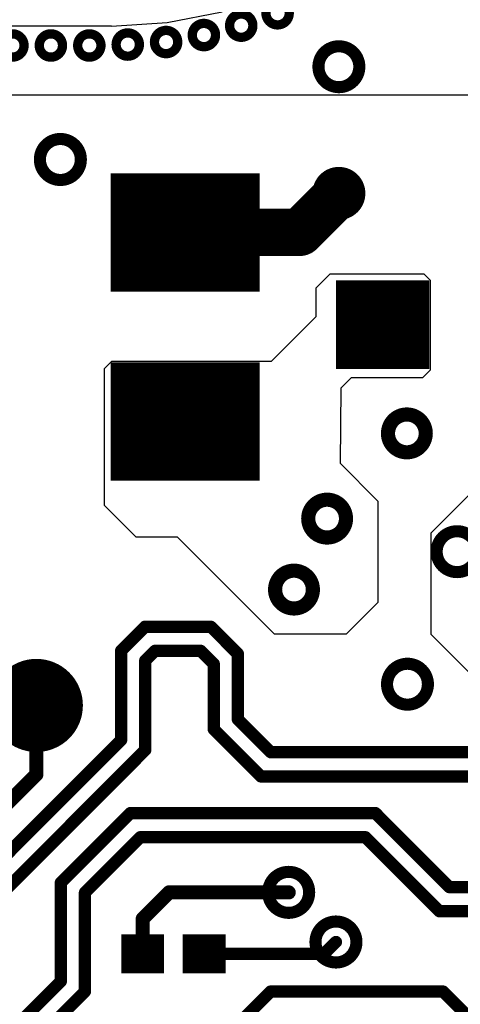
# Model space of a CAD drawing. Extents: x 32 to 97, y 17 to 119.
# Tile 16 of 24: x 82 to 87, y 80 to 91. Entities that reach past the tile are written whole.
import ezdxf

# ---------------------------------------------------------------- set-up
doc = ezdxf.new("R2010")
doc.units = 0
doc.layers.add('TOPLAYER', color=1, linetype='CONTINUOUS')

msp = doc.modelspace()

# ---------------------------------------------------------------- linework, layer by layer
at = {"layer": 'TOPLAYER'}
for p, q in [((83.804, 91), (84.393, 91.117)), ((75.729, 90.964), (82.757, 90.964)), ((82.757, 90.964), (82.757, 90.964)), ((82.757, 90.964), (83.204, 90.964)), ((83.204, 90.961), (83.804, 91)), ((83.204, 90.964), (83.204, 90.961)), ((87.49, 90.221), (81.661, 90.221)), ((85.403, 88.151), (85.555, 88.303)), ((85.555, 88.303), (86.561, 88.303)), ((86.561, 88.303), (86.63, 88.234)), ((86.63, 88.234), (86.63, 87.269)), ((85.403, 87.843), (85.403, 88.151)), ((84.925, 87.365), (85.403, 87.843)), ((83.129, 87.285), (83.209, 87.365)), ((83.209, 87.365), (84.925, 87.365)), ((83.129, 85.816), (83.129, 87.285)), ((86.63, 87.269), (86.548, 87.186)), ((85.78, 87.186), (85.669, 87.075)), ((86.548, 87.186), (85.78, 87.186)), ((85.669, 87.075), (85.661, 86.268)), ((85.661, 86.268), (86.068, 85.861)), ((86.639, 85.522), (87.224, 86.106)), ((86.068, 85.861), (86.068, 84.775)), ((83.469, 85.476), (83.129, 85.816)), ((83.914, 85.476), (83.469, 85.476)), ((84.721, 84.669), (83.914, 85.476)), ((86.639, 84.43), (86.639, 85.522)), ((86.068, 84.775), (85.725, 84.432)), ((84.958, 84.432), (84.721, 84.669)), ((85.725, 84.432), (84.958, 84.432)), ((87.097, 83.972), (86.639, 84.43))]:
    msp.add_line(p, q, dxfattribs=at)
for points, const_width in [([(84.865, 91.1, 1), (85.115, 91.1, 1)], 0.0999), ([(84.474, 90.967, 1), (84.724, 90.967, 1)], 0.0999), ([(84.073, 90.866, 1), (84.323, 90.866, 1)], 0.0999), ([(82.016, 90.754, 1), (82.266, 90.754, 1)], 0.0999), ([(82.429, 90.754, 1), (82.679, 90.754, 1)], 0.0999), ([(82.842, 90.754, 1), (83.092, 90.754, 1)], 0.0999), ([(83.255, 90.764, 1), (83.505, 90.764, 1)], 0.0999), ([(83.667, 90.791, 1), (83.917, 90.791, 1)], 0.0999), ([(85.429, 90.526, 1), (85.868, 90.526, 1)], 0.13), ([(82.436, 89.53, 1), (82.876, 89.53, 1)], 0.13), ([(85.429, 89.166, 1), (85.868, 89.166, 1)], 0.13), ([(83.68, 88.748, 1), (84.315, 88.748, 1)], 0.635), ([(85.522, 89.166, 1), (85.776, 89.166, 1)], 0.254), ([(83.871, 88.748, 1), (84.125, 88.748, 1)], 0.254), ([(85.104, 88.748, 1), (85.358, 88.748, 1)], 0.254), ([(85.104, 88.748, 1), (85.358, 88.748, 1)], 0.254), ([(85.881, 87.757, 1), (86.356, 87.757, 1)], 0.475), ([(83.68, 86.716, 1), (84.315, 86.716, 1)], 0.635), ([(86.176, 86.589, 1), (86.582, 86.589, 1)], 0.152), ([(85.319, 85.674, 1), (85.725, 85.674, 1)], 0.152), ([(86.699, 85.319, 1), (87.138, 85.319, 1)], 0.13), ([(84.963, 84.912, 1), (85.369, 84.912, 1)], 0.152), ([(83.532, 84.513, 1), (83.598, 84.513, 1)], 0.066), ([(83.532, 84.513, 1), (83.598, 84.513, 1)], 0.066), ([(84.239, 84.513, 1), (84.305, 84.513, 1)], 0.066), ([(84.239, 84.513, 1), (84.305, 84.513, 1)], 0.066), ([(83.276, 84.257, 1), (83.342, 84.257, 1)], 0.066), ([(83.276, 84.257, 1), (83.342, 84.257, 1)], 0.066), ([(83.64, 84.254, 1), (83.706, 84.254, 1)], 0.066), ([(83.64, 84.254, 1), (83.706, 84.254, 1)], 0.066), ([(84.132, 84.254, 1), (84.198, 84.254, 1)], 0.066), ([(84.132, 84.254, 1), (84.198, 84.254, 1)], 0.066), ([(84.53, 84.222, 1), (84.596, 84.222, 1)], 0.066), ([(84.53, 84.222, 1), (84.596, 84.222, 1)], 0.066), ([(82.148, 83.668, 1), (82.648, 83.668, 1)], 0.5), ([(83.535, 84.15, 1), (83.601, 84.15, 1)], 0.066), ([(83.535, 84.15, 1), (83.601, 84.15, 1)], 0.066), ([(84.271, 84.115, 1), (84.337, 84.115, 1)], 0.066), ([(84.271, 84.115, 1), (84.337, 84.115, 1)], 0.066), ([(86.166, 83.896, 1), (86.605, 83.896, 1)], 0.13), ([(82.359, 83.668, 1), (82.436, 83.668, 1)], 0.0762), ([(84.53, 83.519, 1), (84.596, 83.519, 1)], 0.066), ([(84.53, 83.519, 1), (84.596, 83.519, 1)], 0.066), ([(84.271, 83.412, 1), (84.337, 83.412, 1)], 0.066), ([(84.271, 83.412, 1), (84.337, 83.412, 1)], 0.066), ([(83.276, 83.296, 1), (83.342, 83.296, 1)], 0.066), ([(83.276, 83.296, 1), (83.342, 83.296, 1)], 0.066), ([(83.535, 83.189, 1), (83.601, 83.189, 1)], 0.066), ([(83.535, 83.189, 1), (83.601, 83.189, 1)], 0.066), ([(84.885, 83.165, 1), (84.951, 83.165, 1)], 0.066), ([(84.885, 83.165, 1), (84.951, 83.165, 1)], 0.066), ([(82.359, 82.927, 1), (82.436, 82.927, 1)], 0.0762), ([(82.359, 82.927, 1), (82.436, 82.927, 1)], 0.0762), ([(84.777, 82.906, 1), (84.843, 82.906, 1)], 0.066), ([(84.777, 82.906, 1), (84.843, 82.906, 1)], 0.066), ([(83.375, 82.512, 1), (83.441, 82.512, 1)], 0.066), ([(83.375, 82.512, 1), (83.441, 82.512, 1)], 0.066), ([(86.008, 82.512, 1), (86.074, 82.512, 1)], 0.066), ([(86.008, 82.512, 1), (86.074, 82.512, 1)], 0.066), ([(83.482, 82.253, 1), (83.548, 82.253, 1)], 0.066), ([(83.482, 82.253, 1), (83.548, 82.253, 1)], 0.066), ([(85.901, 82.253, 1), (85.967, 82.253, 1)], 0.066), ([(85.901, 82.253, 1), (85.967, 82.253, 1)], 0.066), ([(84.889, 81.661, 1), (85.329, 81.661, 1)], 0.13), ([(82.628, 81.765, 1), (82.694, 81.765, 1)], 0.066), ([(82.628, 81.765, 1), (82.694, 81.765, 1)], 0.066), ([(82.887, 81.658, 1), (82.953, 81.658, 1)], 0.066), ([(82.887, 81.658, 1), (82.953, 81.658, 1)], 0.066), ([(83.787, 81.661, 1), (83.863, 81.661, 1)], 0.076), ([(83.787, 81.661, 1), (83.863, 81.661, 1)], 0.076), ([(83.833, 81.661, 1), (83.909, 81.661, 1)], 0.076), ([(83.833, 81.661, 1), (83.909, 81.661, 1)], 0.0762), ([(85.071, 81.661, 1), (85.147, 81.661, 1)], 0.0762), ([(86.803, 81.717, 1), (86.869, 81.717, 1)], 0.066), ([(86.803, 81.717, 1), (86.869, 81.717, 1)], 0.066), ([(86.696, 81.458, 1), (86.762, 81.458, 1)], 0.066), ([(86.696, 81.458, 1), (86.762, 81.458, 1)], 0.066), ([(83.503, 81.377, 1), (83.579, 81.377, 1)], 0.076), ([(83.503, 81.377, 1), (83.579, 81.377, 1)], 0.076), ([(85.397, 81.128, 1), (85.837, 81.128, 1)], 0.13), ([(83.436, 81.001, 1), (83.646, 81.001, 1)], 0.21), ([(84.096, 81.001, 1), (84.306, 81.001, 1)], 0.21), ([(85.584, 81.128, 1), (85.65, 81.128, 1)], 0.066), ([(83.503, 81.001, 1), (83.579, 81.001, 1)], 0.076), ([(84.168, 81.001, 1), (84.234, 81.001, 1)], 0.066), ([(85.457, 81.001, 1), (85.523, 81.001, 1)], 0.066), ([(85.457, 81.001, 1), (85.523, 81.001, 1)], 0.066), ([(82.628, 80.705, 1), (82.694, 80.705, 1)], 0.066), ([(82.628, 80.705, 1), (82.694, 80.705, 1)], 0.066), ([(82.887, 80.597, 1), (82.953, 80.597, 1)], 0.066), ([(82.887, 80.597, 1), (82.953, 80.597, 1)], 0.066), ([(84.882, 80.596, 1), (84.948, 80.596, 1)], 0.066), ([(84.882, 80.596, 1), (84.948, 80.596, 1)], 0.066), ([(86.735, 80.596, 1), (86.801, 80.596, 1)], 0.066), ([(86.735, 80.596, 1), (86.801, 80.596, 1)], 0.066)]:
    msp.add_lwpolyline(points, format="xyb", close=True, dxfattribs=dict(at, const_width=const_width))
for points, const_width in [([(83.598, 89.383), (83.598, 88.113)], 0.8), ([(84.398, 89.383), (84.398, 88.113)], 0.8), ([(84.798, 89.065), (83.198, 89.065)], 0.635), ([(85.231, 88.748), (85.649, 89.166)], 0.508), ([(83.998, 88.748), (85.231, 88.748)], 0.508), ([(84.798, 88.43), (83.198, 88.43)], 0.635), ([(85.869, 88.232), (85.869, 87.282)], 0.5), ([(86.369, 88.232), (86.369, 87.282)], 0.5), ([(86.619, 87.995), (85.619, 87.995)], 0.475), ([(83.598, 87.351), (83.598, 86.081)], 0.8), ([(84.398, 87.351), (84.398, 86.081)], 0.8), ([(86.619, 87.519), (85.619, 87.519)], 0.475), ([(84.798, 87.033), (83.198, 87.033)], 0.635), ([(84.798, 86.398), (83.198, 86.398)], 0.635), ([(83.309, 84.257), (83.565, 84.513)], 0.132), ([(83.565, 84.513), (84.272, 84.513)], 0.132), ([(84.272, 84.513), (84.563, 84.222)], 0.132), ([(83.309, 83.296), (83.309, 84.257)], 0.132), ([(83.568, 84.15), (83.673, 84.254)], 0.132), ([(83.673, 84.254), (84.165, 84.254)], 0.132), ([(84.165, 84.254), (84.304, 84.115)], 0.132), ([(84.563, 83.519), (84.563, 84.222)], 0.132), ([(83.568, 83.189), (83.568, 84.15)], 0.132), ([(84.304, 83.412), (84.304, 84.115)], 0.132), ([(82.398, 82.927), (82.398, 83.668)], 0.152), ([(84.563, 83.519), (84.918, 83.165)], 0.132), ([(84.304, 83.412), (84.81, 82.906)], 0.132), ([(79.058, 79.045), (83.309, 83.296)], 0.132), ([(79.165, 78.786), (83.568, 83.189)], 0.132), ([(84.918, 83.165), (88.194, 83.165)], 0.132), ([(81.864, 82.393), (82.398, 82.927)], 0.152), ([(84.81, 82.906), (88.714, 82.906)], 0.132), ([(82.661, 81.765), (83.408, 82.512)], 0.132), ([(83.408, 82.512), (86.041, 82.512)], 0.132), ([(86.041, 82.512), (86.836, 81.717)], 0.132), ([(82.92, 81.658), (83.515, 82.253)], 0.132), ([(83.515, 82.253), (85.934, 82.253)], 0.132), ([(85.934, 82.253), (86.729, 81.458)], 0.132), ([(82.661, 80.705), (82.661, 81.765)], 0.132), ([(82.92, 80.597), (82.92, 81.658)], 0.132), ([(83.541, 81.377), (83.825, 81.661)], 0.152), ([(83.825, 81.661), (83.871, 81.661)], 0.152), ([(83.871, 81.661), (85.109, 81.661)], 0.152), ([(86.836, 81.717), (87.707, 81.717)], 0.132), ([(86.729, 81.458), (88.433, 81.458)], 0.132), ([(83.541, 81.001), (83.541, 81.377)], 0.152), ([(83.426, 80.791), (83.426, 81.211)], 0.23), ([(83.656, 80.791), (83.656, 81.211)], 0.23), ([(84.086, 80.791), (84.086, 81.211)], 0.23), ([(84.316, 80.791), (84.316, 81.211)], 0.23), ([(83.311, 81.106), (83.771, 81.106)], 0.21), ([(83.971, 81.106), (84.431, 81.106)], 0.21), ([(85.49, 81.001), (85.617, 81.128)], 0.132), ([(83.311, 80.896), (83.771, 80.896)], 0.21), ([(83.971, 80.896), (84.431, 80.896)], 0.21), ([(84.201, 81.001), (85.49, 81.001)], 0.132), ([(82.178, 80.222), (82.661, 80.705)], 0.132), ([(82.285, 79.963), (82.92, 80.597)], 0.132), ([(83.946, 79.627), (84.915, 80.596)], 0.132), ([(84.915, 80.596), (86.768, 80.596)], 0.132), ([(86.768, 80.596), (87.466, 79.897)], 0.132)]:
    msp.add_lwpolyline(points, dxfattribs=dict(at, const_width=const_width))

doc.saveas('drawing.dxf')
